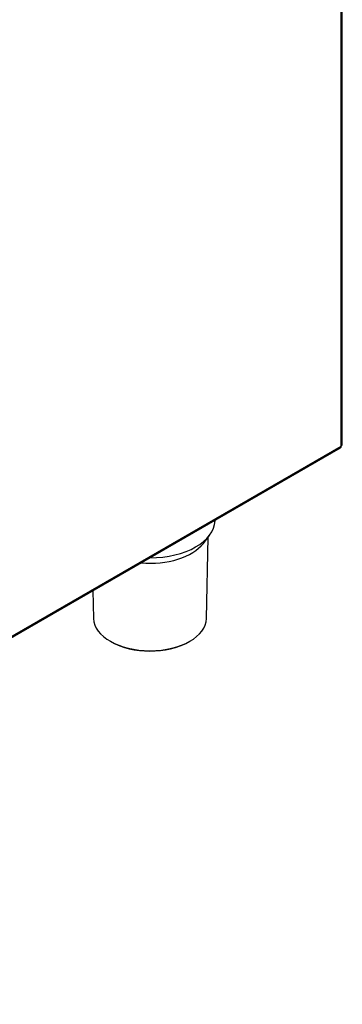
# Model space of a CAD drawing. Header units: millimetres. Extents: x 0 to 200, y 0 to 287.
# Tile 37 of 67: x 180.43 to 185.96, y 80.33 to 97.22. Entities that reach past the tile are written whole.
import ezdxf

# ---------------------------------------------------------------- set-up
doc = ezdxf.new("R2010")
doc.units = ezdxf.units.MM
doc.layers.add('148.256_BW4C_CTM', color=7, linetype='Continuous')
doc.layers.add('Standard', color=7, linetype='Continuous')

# ---------------------------------------------------------------- blocks, each defined once
blk = doc.blocks.new('SE3')
at = {"layer": '148.256_BW4C_CTM', "color": 7, "linetype": 'Continuous'}
for p, q in [((185.94, 89.904), (185.94, 100.421)), ((185.957, 89.929), (185.957, 100.445)), ((169.395, 80.332), (185.927, 89.877)), ((169.408, 80.359), (185.94, 89.904)), ((183.777, 88.625), (183.778, 88.635)), ((183.577, 88.237), (183.68, 88.371)), ((183.632, 86.948), (183.662, 88.346)), ((181.686, 87.428), (181.697, 86.948))]:
    blk.add_line(p, q, dxfattribs=at)
for centre, major_axis, start_param, end_param in [((185.897, 89.929), (-0.03, 0.052), 3.141593, 3.926991), ((185.897, 89.929), (-0.06, 0), 2.356194, 3.141593), ((182.664, 88.633), (1.113, 0), 4.709049, 6.270842), ((182.664, 88.473), (1, 0), 4.556003, 5.862651), ((182.664, 86.955), (-0.968, 0), 0.012343, 3.12925), ((182.664, 86.935), (0.943, 0), 3.926991, 5.492735)]:
    blk.add_ellipse(centre, major_axis=major_axis, ratio=0.57735, start_param=start_param, end_param=end_param, dxfattribs=at)

msp = doc.modelspace()

# ---------------------------------------------------------------- block references
at = {"layer": 'Standard'}
msp.add_blockref('SE3', (0, 0), dxfattribs=at)

doc.saveas('drawing.dxf')
